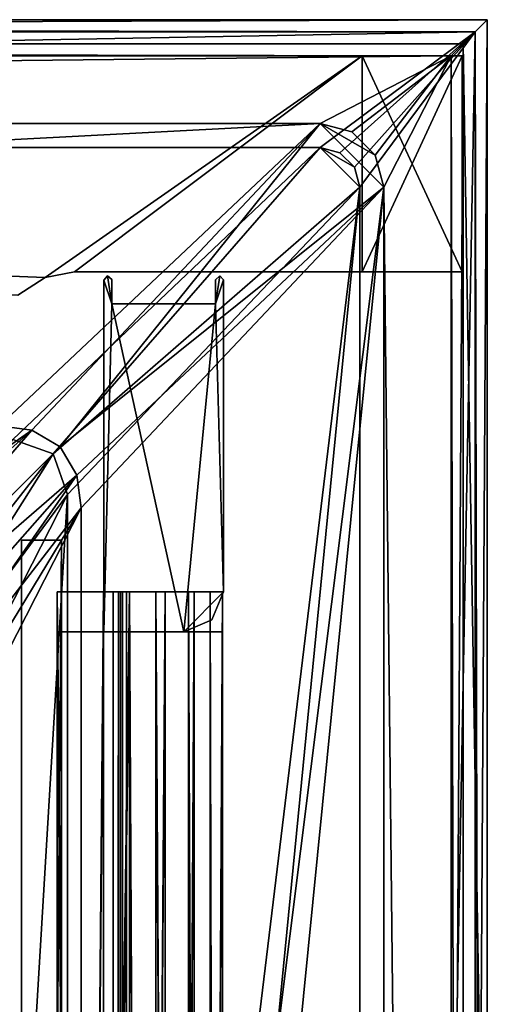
# Model space of a CAD drawing. Header units: metres. Extents: x 0 to 808, y -804 to 0.
# Tile 116 of 116: x 746 to 804, y -123 to 0. Entities that reach past the tile are written whole.
import ezdxf

# ---------------------------------------------------------------- set-up
doc = ezdxf.new("R2010")
doc.units = ezdxf.units.M

msp = doc.modelspace()

# ---------------------------------------------------------------- linework, layer by layer
at = {"layer": 'top0'}
for points in [[(745.330872, -34.448139, 2063.059814), (748.720947, -32.221325, 2063.059814), (34.402058, -4.519207, 2063.059814)], [(34.402058, -4.519207, 2063.059814), (748.720947, -32.221325, 2063.059814), (788.402039, -4.519207, 2063.059814)], [(788.402039, -4.519207, 163.059708), (748.720947, -32.221325, 163.059708), (34.402058, -4.519207, 163.059708)], [(748.720947, -32.221325, 163.059708), (745.330872, -34.448139, 163.059708), (34.402058, -4.519207, 163.059708)], [(788.402039, -4.519207, 163.059708), (34.402058, -4.519207, 163.059708), (788.402039, -4.519207, 173.920044)], [(34.402058, -4.519207, 163.059708), (34.402058, -4.519207, 2063.059814), (788.402039, -4.519207, 173.920044)], [(788.402039, -4.519207, 173.920044), (34.402058, -4.519207, 2063.059814), (788.402039, -4.519207, 2051.920166)], [(34.402058, -4.519207, 2063.059814), (788.402039, -4.519207, 2063.059814), (788.402039, -4.519207, 2051.920166)], [(748.720947, -32.221325, 2063.059814), (752.401917, -31.519207, 2063.059814), (788.402039, -4.519207, 2063.059814)], [(752.401917, -31.519207, 163.059708), (748.720947, -32.221325, 163.059708), (788.402039, -4.519207, 163.059708)], [(788.402039, -4.519207, 2063.059814), (752.401917, -31.519207, 2063.059814), (788.402039, -31.519207, 2063.059814)], [(788.402039, -31.519207, 163.059708), (752.401917, -31.519207, 163.059708), (788.402039, -4.519207, 163.059708)], [(788.402039, -4.519207, 2051.920166), (788.402039, -4.519207, 2063.059814), (788.402039, -31.519207, 2051.920166)], [(788.402039, -4.519207, 2063.059814), (788.402039, -31.519207, 2063.059814), (788.402039, -31.519207, 2051.920166)], [(788.402039, -31.519207, 173.920044), (788.402039, -31.519207, 163.059708), (788.402039, -4.519207, 173.920044)], [(788.402039, -31.519207, 163.059708), (788.402039, -4.519207, 163.059708), (788.402039, -4.519207, 173.920044)], [(788.402039, -31.519207, 2051.920166), (800.902039, -31.519207, 2051.920166), (788.402039, -4.519207, 2051.920166)], [(800.902039, -31.519207, 2051.920166), (800.902039, -4.519207, 2051.920166), (788.402039, -4.519207, 2051.920166)], [(788.402039, -4.519207, 2051.920166), (800.902039, -4.519207, 2051.920166), (788.402039, -4.519207, 173.920044)], [(800.902039, -4.519207, 2051.920166), (800.902039, -4.519207, 173.920044), (788.402039, -4.519207, 173.920044)], [(788.402039, -4.519207, 173.920044), (800.902039, -4.519207, 173.920044), (788.402039, -31.519207, 173.920044)], [(800.902039, -4.519207, 173.920044), (800.902039, -31.519207, 173.920044), (788.402039, -31.519207, 173.920044)], [(800.902039, -4.519207, 173.920044), (800.902039, -4.519207, 2051.920166), (800.902039, -31.519207, 173.920044)], [(800.902039, -4.519207, 2051.920166), (800.902039, -31.519207, 2051.920166), (800.902039, -31.519207, 173.920044)], [(748.720947, -32.221325, 2063.059814), (748.720947, -32.221325, 163.059708), (752.401917, -31.519207, 2063.059814)], [(748.720947, -32.221325, 163.059708), (752.401917, -31.519207, 163.059708), (752.401917, -31.519207, 2063.059814)], [(788.402039, -31.519207, 2063.059814), (752.401917, -31.519207, 2063.059814), (788.402039, -31.519207, 2051.920166)], [(752.401917, -31.519207, 2063.059814), (752.401917, -31.519207, 163.059708), (788.402039, -31.519207, 2051.920166)], [(788.402039, -31.519207, 2051.920166), (752.401917, -31.519207, 163.059708), (788.402039, -31.519207, 173.920044)], [(752.401917, -31.519207, 163.059708), (788.402039, -31.519207, 163.059708), (788.402039, -31.519207, 173.920044)], [(788.402039, -31.519207, 173.920044), (800.902039, -31.519207, 173.920044), (788.402039, -31.519207, 2051.920166)], [(800.902039, -31.519207, 173.920044), (800.902039, -31.519207, 2051.920166), (788.402039, -31.519207, 2051.920166)], [(745.330872, -34.448139, 2063.059814), (745.330872, -34.448139, 163.059708), (748.720947, -32.221325, 2063.059814)], [(745.330872, -34.448139, 163.059708), (748.720947, -32.221325, 163.059708), (748.720947, -32.221325, 2063.059814)]]:
    msp.add_3dface(points, dxfattribs=at)
at = {"layer": 'top012'}
for points in [[(745.772949, -65.05674, 214.358032), (745.772949, -65.05674, 2014.358032), (750.772949, -65.05674, 214.358032)], [(745.772949, -65.05674, 2014.358032), (750.772949, -65.05674, 2014.358032), (750.772949, -65.05674, 214.358032)], [(750.772949, -696.056763, 214.358032), (745.772949, -696.056763, 214.358032), (750.772949, -65.05674, 214.358032)], [(745.772949, -696.056763, 214.358032), (745.772949, -65.05674, 214.358032), (750.772949, -65.05674, 214.358032)], [(745.772949, -65.05674, 2014.358032), (745.772949, -696.056763, 2014.358032), (750.772949, -65.05674, 2014.358032)], [(745.772949, -696.056763, 2014.358032), (750.772949, -696.056763, 2014.358032), (750.772949, -65.05674, 2014.358032)], [(745.772949, -65.05674, 214.358032), (745.772949, -696.056763, 214.358032), (745.772949, -65.05674, 2014.358032)], [(745.772949, -696.056763, 214.358032), (745.772949, -696.056763, 2014.358032), (745.772949, -65.05674, 2014.358032)], [(750.772949, -65.05674, 2014.358032), (750.772949, -696.056763, 2014.358032), (750.772949, -65.05674, 214.358032)], [(750.772949, -696.056763, 2014.358032), (750.772949, -696.056763, 214.358032), (750.772949, -65.05674, 214.358032)]]:
    msp.add_3dface(points, dxfattribs=at)
at = {"layer": 'top0123411'}
for points in [[(750.242676, -725.510925, 170.004227), (750.242676, -71.51725, 170.004227), (750.242676, -725.510925, 164.652573)], [(750.242676, -71.51725, 170.004227), (750.242676, -71.51725, 164.652573), (750.242676, -725.510925, 164.652573)], [(750.242676, -725.510925, 164.652573), (750.242676, -71.51725, 164.652573), (757.249268, -725.510925, 164.039597)], [(750.242676, -71.51725, 164.652573), (757.249268, -71.51725, 164.039597), (757.249268, -725.510925, 164.039597)], [(759.271423, -725.510925, 203.959763), (759.271423, -71.51725, 203.959763), (750.242676, -725.510925, 203.959763)], [(759.271423, -71.51725, 203.959763), (750.242676, -71.51725, 203.959763), (750.242676, -725.510925, 203.959763)], [(750.242676, -725.510925, 203.959763), (750.242676, -71.51725, 203.959763), (750.242676, -725.510925, 197.915359)], [(750.242676, -71.51725, 203.959763), (750.242676, -71.51725, 197.915359), (750.242676, -725.510925, 197.915359)], [(750.242676, -725.510925, 197.915359), (750.242676, -71.51725, 197.915359), (756.042664, -725.510925, 192.115219)], [(750.242676, -71.51725, 197.915359), (756.042664, -71.51725, 192.115219), (756.042664, -725.510925, 192.115219)], [(756.042664, -725.510925, 175.804214), (756.042664, -71.51725, 175.804214), (750.242676, -725.510925, 170.004227)], [(756.042664, -71.51725, 175.804214), (750.242676, -71.51725, 170.004227), (750.242676, -725.510925, 170.004227)], [(750.242676, -71.51725, 164.652573), (750.242676, -71.51725, 170.004227), (757.249268, -71.51725, 164.039597)], [(750.242676, -71.51725, 170.004227), (756.042664, -71.51725, 175.804214), (757.249268, -71.51725, 164.039597)], [(750.242676, -71.51725, 197.915359), (750.242676, -71.51725, 203.959763), (756.042664, -71.51725, 192.115219)], [(750.242676, -71.51725, 203.959763), (759.271423, -71.51725, 203.959763), (756.042664, -71.51725, 192.115219)], [(756.042664, -725.510925, 192.115219), (756.042664, -71.51725, 192.115219), (756.042664, -725.510925, 175.804214)], [(756.042664, -71.51725, 192.115219), (756.042664, -71.51725, 175.804214), (756.042664, -725.510925, 175.804214)], [(757.249268, -71.51725, 164.039597), (756.042664, -71.51725, 175.804214), (757.916382, -71.51725, 163.697403)], [(756.042664, -71.51725, 175.804214), (763.742249, -71.51725, 166.266998), (757.916382, -71.51725, 163.697403)], [(763.742249, -71.51725, 166.266998), (756.042664, -71.51725, 175.804214), (767.363953, -71.51725, 170.874847)], [(756.042664, -71.51725, 175.804214), (756.042664, -71.51725, 192.115219), (767.363953, -71.51725, 170.874847)], [(767.363953, -71.51725, 170.874847), (756.042664, -71.51725, 192.115219), (766.646606, -71.51725, 198.165421)], [(756.042664, -71.51725, 192.115219), (762.578613, -71.51725, 202.709763), (766.646606, -71.51725, 198.165421)], [(756.042664, -71.51725, 192.115219), (759.271423, -71.51725, 203.959763), (762.578613, -71.51725, 202.709763)], [(757.249268, -71.51725, 164.039597), (757.916382, -71.51725, 163.697403), (757.249268, -725.510925, 164.039597)], [(757.916382, -71.51725, 163.697403), (757.916382, -725.510925, 163.697403), (757.249268, -725.510925, 164.039597)], [(757.916382, -71.51725, 163.697403), (758.160583, -71.51725, 162.98851), (757.916382, -725.510925, 163.697403)], [(758.160583, -71.51725, 162.98851), (758.160583, -725.510925, 162.98851), (757.916382, -725.510925, 163.697403)], [(757.916382, -71.51725, 163.697403), (763.742249, -71.51725, 166.266998), (758.919678, -71.51725, 162.531174)], [(758.160583, -71.51725, 162.98851), (757.916382, -71.51725, 163.697403), (758.919678, -71.51725, 162.531174)], [(758.160583, -71.51725, 162.98851), (758.402954, -71.51725, 162.53215), (758.160583, -725.510925, 162.98851)], [(758.402954, -71.51725, 162.53215), (758.402954, -725.510925, 162.53215), (758.160583, -725.510925, 162.98851)], [(758.402954, -71.51725, 162.53215), (758.160583, -71.51725, 162.98851), (758.919678, -71.51725, 162.531174)], [(758.402954, -71.51725, 162.53215), (758.919678, -71.51725, 162.531174), (758.402954, -725.510925, 162.53215)], [(758.919678, -71.51725, 162.531174), (758.919678, -725.510925, 162.531174), (758.402954, -725.510925, 162.53215)], [(758.919678, -71.51725, 162.531174), (763.742249, -71.51725, 166.266998), (758.919678, -725.510925, 162.531174)], [(763.742249, -71.51725, 166.266998), (763.74292, -725.510925, 166.267654), (758.919678, -725.510925, 162.531174)], [(762.578613, -71.51725, 202.709763), (759.271423, -71.51725, 203.959763), (762.578613, -725.510925, 202.709763)], [(759.271423, -71.51725, 203.959763), (759.271423, -725.510925, 203.959763), (762.578613, -725.510925, 202.709763)], [(766.646606, -71.51725, 198.165421), (762.578613, -71.51725, 202.709763), (766.646545, -725.510925, 198.165527)], [(762.578613, -71.51725, 202.709763), (762.578613, -725.510925, 202.709763), (766.646545, -725.510925, 198.165527)], [(763.742249, -71.51725, 166.266998), (767.363953, -71.51725, 170.874847), (763.74292, -725.510925, 166.267654)], [(767.363953, -71.51725, 170.874847), (767.364319, -725.510925, 170.875488), (763.74292, -725.510925, 166.267654)], [(766.646606, -71.51725, 198.165421), (766.646545, -725.510925, 198.165527), (769.376038, -725.510925, 192.980713)], [(769.376099, -71.51725, 192.980484), (766.646606, -71.51725, 198.165421), (769.376038, -725.510925, 192.980713)], [(766.646606, -71.51725, 198.165421), (769.376099, -71.51725, 192.980484), (767.363953, -71.51725, 170.874847)], [(767.363953, -71.51725, 170.874847), (770.910461, -71.51725, 181.696823), (767.364319, -725.510925, 170.875488)], [(769.376099, -71.51725, 192.980484), (770.910461, -71.51725, 181.696823), (767.363953, -71.51725, 170.874847)], [(770.910461, -71.51725, 181.696823), (770.910522, -725.510925, 181.697311), (767.364319, -725.510925, 170.875488)], [(769.376099, -71.51725, 192.980484), (769.376038, -725.510925, 192.980713), (770.910522, -725.510925, 181.697311)], [(770.910461, -71.51725, 181.696823), (769.376099, -71.51725, 192.980484), (770.910522, -725.510925, 181.697311)]]:
    msp.add_3dface(points, dxfattribs=at)
at = {"layer": 'top0123412'}
for points in [[(750.242676, -725.510925, 2029.104248), (750.242676, -76.517227, 2029.104248), (750.242676, -725.510925, 2023.752563)], [(750.242676, -76.517227, 2029.104248), (750.242676, -76.517227, 2023.752563), (750.242676, -725.510925, 2023.752563)], [(756.042664, -725.510925, 2034.904175), (756.042664, -76.517227, 2034.904175), (750.242676, -725.510925, 2029.104248)], [(756.042664, -76.517227, 2034.904175), (750.242676, -76.517227, 2029.104248), (750.242676, -725.510925, 2029.104248)], [(750.242676, -725.510925, 2057.015381), (750.242676, -76.517227, 2057.015381), (756.042664, -725.510925, 2051.215088)], [(750.242676, -76.517227, 2057.015381), (756.042664, -76.517227, 2051.215088), (756.042664, -725.510925, 2051.215088)], [(750.242676, -725.510925, 2063.059814), (750.242676, -76.517227, 2063.059814), (750.242676, -725.510925, 2057.015381)], [(750.242676, -76.517227, 2063.059814), (750.242676, -76.517227, 2057.015381), (750.242676, -725.510925, 2057.015381)], [(759.271423, -725.510925, 2063.059814), (759.271423, -76.517227, 2063.059814), (750.242676, -725.510925, 2063.059814)], [(759.271423, -76.517227, 2063.059814), (750.242676, -76.517227, 2063.059814), (750.242676, -725.510925, 2063.059814)], [(750.242676, -725.510925, 2023.752563), (750.242676, -76.517227, 2023.752563), (757.249268, -725.510925, 2023.139526)], [(750.242676, -76.517227, 2023.752563), (757.249268, -76.517227, 2023.139526), (757.249268, -725.510925, 2023.139526)], [(750.242676, -76.517227, 2023.752563), (750.242676, -76.517227, 2029.104248), (757.249268, -76.517227, 2023.139526)], [(750.242676, -76.517227, 2029.104248), (756.042664, -76.517227, 2034.904175), (757.249268, -76.517227, 2023.139526)], [(750.242676, -76.517227, 2057.015381), (750.242676, -76.517227, 2063.059814), (756.042664, -76.517227, 2051.215088)], [(750.242676, -76.517227, 2063.059814), (759.271423, -76.517227, 2063.059814), (756.042664, -76.517227, 2051.215088)], [(756.042664, -725.510925, 2051.215088), (756.042664, -76.517227, 2051.215088), (756.042664, -725.510925, 2034.904175)], [(756.042664, -76.517227, 2051.215088), (756.042664, -76.517227, 2034.904175), (756.042664, -725.510925, 2034.904175)], [(757.249268, -76.517227, 2023.139526), (756.042664, -76.517227, 2034.904175), (757.916382, -76.517227, 2022.797363)], [(756.042664, -76.517227, 2034.904175), (763.742249, -76.517227, 2025.366943), (757.916382, -76.517227, 2022.797363)], [(763.742249, -76.517227, 2025.366943), (756.042664, -76.517227, 2034.904175), (767.363953, -76.517227, 2029.974854)], [(756.042664, -76.517227, 2034.904175), (756.042664, -76.517227, 2051.215088), (767.363953, -76.517227, 2029.974854)], [(767.363953, -76.517227, 2029.974854), (756.042664, -76.517227, 2051.215088), (766.646606, -76.517227, 2057.265381)], [(756.042664, -76.517227, 2051.215088), (762.578613, -76.517227, 2061.809814), (766.646606, -76.517227, 2057.265381)], [(756.042664, -76.517227, 2051.215088), (759.271423, -76.517227, 2063.059814), (762.578613, -76.517227, 2061.809814)], [(757.249268, -76.517227, 2023.139526), (757.916382, -76.517227, 2022.797363), (757.249268, -725.510925, 2023.139526)], [(757.916382, -76.517227, 2022.797363), (757.916382, -725.510925, 2022.797363), (757.249268, -725.510925, 2023.139526)], [(757.916382, -76.517227, 2022.797363), (758.160583, -76.517227, 2022.088501), (757.916382, -725.510925, 2022.797363)], [(758.160583, -76.517227, 2022.088501), (758.160583, -725.510925, 2022.088501), (757.916382, -725.510925, 2022.797363)], [(757.916382, -76.517227, 2022.797363), (763.742249, -76.517227, 2025.366943), (758.919678, -76.517227, 2021.631104)], [(758.160583, -76.517227, 2022.088501), (757.916382, -76.517227, 2022.797363), (758.919678, -76.517227, 2021.631104)], [(758.160583, -76.517227, 2022.088501), (758.402954, -76.517227, 2021.63208), (758.160583, -725.510925, 2022.088501)], [(758.402954, -76.517227, 2021.63208), (758.402954, -725.510925, 2021.63208), (758.160583, -725.510925, 2022.088501)], [(758.402954, -76.517227, 2021.63208), (758.160583, -76.517227, 2022.088501), (758.919678, -76.517227, 2021.631104)], [(758.402954, -76.517227, 2021.63208), (758.919678, -76.517227, 2021.631104), (758.402954, -725.510925, 2021.63208)], [(758.919678, -76.517227, 2021.631104), (758.919678, -725.510925, 2021.631104), (758.402954, -725.510925, 2021.63208)], [(758.919678, -76.517227, 2021.631104), (763.742249, -76.517227, 2025.366943), (758.919678, -725.510925, 2021.631104)], [(763.742249, -76.517227, 2025.366943), (763.74292, -725.510925, 2025.367676), (758.919678, -725.510925, 2021.631104)], [(762.578613, -76.517227, 2061.809814), (759.271423, -76.517227, 2063.059814), (762.578613, -725.510925, 2061.809814)], [(759.271423, -76.517227, 2063.059814), (759.271423, -725.510925, 2063.059814), (762.578613, -725.510925, 2061.809814)], [(766.646606, -76.517227, 2057.265381), (762.578613, -76.517227, 2061.809814), (766.646545, -725.510925, 2057.265625)], [(762.578613, -76.517227, 2061.809814), (762.578613, -725.510925, 2061.809814), (766.646545, -725.510925, 2057.265625)], [(763.742249, -76.517227, 2025.366943), (767.363953, -76.517227, 2029.974854), (763.74292, -725.510925, 2025.367676)], [(767.363953, -76.517227, 2029.974854), (767.364319, -725.510925, 2029.975464), (763.74292, -725.510925, 2025.367676)], [(766.646606, -76.517227, 2057.265381), (766.646545, -725.510925, 2057.265625), (769.376038, -725.510925, 2052.080811)], [(769.376099, -76.517227, 2052.080566), (766.646606, -76.517227, 2057.265381), (769.376038, -725.510925, 2052.080811)], [(766.646606, -76.517227, 2057.265381), (769.376099, -76.517227, 2052.080566), (767.363953, -76.517227, 2029.974854)], [(767.363953, -76.517227, 2029.974854), (770.910461, -76.517227, 2040.796753), (767.364319, -725.510925, 2029.975464)], [(769.376099, -76.517227, 2052.080566), (770.910461, -76.517227, 2040.796753), (767.363953, -76.517227, 2029.974854)], [(770.910461, -76.517227, 2040.796753), (770.910522, -725.510925, 2040.797241), (767.364319, -725.510925, 2029.975464)], [(769.376099, -76.517227, 2052.080566), (769.376038, -725.510925, 2052.080811), (770.910522, -725.510925, 2040.797241)], [(770.910461, -76.517227, 2040.796753), (769.376099, -76.517227, 2052.080566), (770.910522, -725.510925, 2040.797241)]]:
    msp.add_3dface(points, dxfattribs=at)
at = {"layer": 'top0123456'}
for points in [[(756.060364, -32.549156, 2063.059814), (756.059204, -76.517227, 2063.059814), (757.059204, -35.517223, 2063.059814)], [(756.059204, -76.517227, 2063.059814), (756.060364, -32.549156, 2063.059814), (756.059204, -76.517227, 164.346115)], [(756.060364, -32.549156, 2063.059814), (756.060364, -32.549156, 164.346115), (756.059204, -76.517227, 164.346115)], [(757.059204, -35.517223, 164.346115), (756.059204, -76.517227, 164.346115), (756.060364, -32.549156, 164.346115)], [(756.536316, -32.020084, 2063.059814), (756.060364, -32.549156, 2063.059814), (757.059204, -35.517223, 2063.059814)], [(756.536316, -32.020084, 164.346115), (756.060364, -32.549156, 164.346115), (756.536316, -32.020084, 2063.059814)], [(756.060364, -32.549156, 164.346115), (756.060364, -32.549156, 2063.059814), (756.536316, -32.020084, 2063.059814)], [(756.060364, -32.549156, 164.346115), (756.536316, -32.020084, 164.346115), (757.059204, -35.517223, 164.346115)], [(757.059204, -32.477467, 2063.059814), (756.536316, -32.020084, 2063.059814), (757.059204, -35.517223, 2063.059814)], [(757.059204, -32.477467, 164.346115), (756.536316, -32.020084, 164.346115), (757.059204, -32.477467, 2063.059814)], [(756.536316, -32.020084, 164.346115), (756.536316, -32.020084, 2063.059814), (757.059204, -32.477467, 2063.059814)], [(756.536316, -32.020084, 164.346115), (757.059204, -32.477467, 164.346115), (757.059204, -35.517223, 164.346115)], [(757.059204, -32.477467, 164.346115), (757.059204, -32.477467, 2063.059814), (757.059204, -35.517223, 164.346115)], [(757.059204, -32.477467, 2063.059814), (757.059204, -35.517223, 2063.059814), (757.059204, -35.517223, 164.346115)], [(771.059204, -32.523563, 2063.059814), (770.563171, -32.01947, 2063.059814), (770.059204, -35.517223, 2063.059814)], [(770.563171, -32.01947, 2063.059814), (770.059204, -32.511971, 2063.059814), (770.059204, -35.517223, 2063.059814)], [(770.059204, -32.511971, 164.346115), (770.563171, -32.01947, 164.346115), (770.059204, -35.517223, 164.346115)], [(770.563171, -32.01947, 164.346115), (771.059204, -32.523563, 164.346115), (770.059204, -35.517223, 164.346115)], [(770.059204, -32.511971, 2063.059814), (770.563171, -32.01947, 2063.059814), (770.059204, -32.511971, 164.346115)], [(770.563171, -32.01947, 2063.059814), (770.563171, -32.01947, 164.346115), (770.059204, -32.511971, 164.346115)], [(770.059204, -35.517223, 2063.059814), (770.059204, -32.511971, 2063.059814), (770.059204, -35.517223, 164.346115)], [(770.059204, -32.511971, 2063.059814), (770.059204, -32.511971, 164.346115), (770.059204, -35.517223, 164.346115)], [(770.059204, -35.517223, 2063.059814), (771.059204, -71.517227, 2063.059814), (771.059204, -32.523563, 2063.059814)], [(770.059204, -35.517223, 164.346115), (771.059204, -32.523563, 164.346115), (771.059204, -71.517227, 164.346115)], [(770.563171, -32.01947, 2063.059814), (771.059204, -32.523563, 2063.059814), (770.563171, -32.01947, 164.346115)], [(771.059204, -32.523563, 2063.059814), (771.059204, -32.523563, 164.346115), (770.563171, -32.01947, 164.346115)], [(771.059204, -32.523563, 164.346115), (771.059204, -32.523563, 2063.059814), (771.059204, -71.517227, 164.346115)], [(771.059204, -32.523563, 2063.059814), (771.059204, -71.517227, 2063.059814), (771.059204, -71.517227, 164.346115)], [(756.059204, -76.517227, 2063.059814), (766.059204, -76.517227, 2063.059814), (757.059204, -35.517223, 2063.059814)], [(766.059204, -76.517227, 164.346115), (756.059204, -76.517227, 164.346115), (757.059204, -35.517223, 164.346115)], [(757.059204, -35.517223, 2063.059814), (766.059204, -76.517227, 2063.059814), (770.059204, -35.517223, 2063.059814)], [(770.059204, -35.517223, 2063.059814), (770.059204, -35.517223, 164.346115), (757.059204, -35.517223, 2063.059814)], [(770.059204, -35.517223, 164.346115), (757.059204, -35.517223, 164.346115), (757.059204, -35.517223, 2063.059814)], [(770.059204, -35.517223, 164.346115), (766.059204, -76.517227, 164.346115), (757.059204, -35.517223, 164.346115)], [(766.059204, -76.517227, 2063.059814), (771.059204, -71.517227, 2063.059814), (770.059204, -35.517223, 2063.059814)], [(766.059204, -76.517227, 164.346115), (770.059204, -35.517223, 164.346115), (771.059204, -71.517227, 164.346115)], [(766.059204, -76.517227, 2063.059814), (769.588684, -75.046104, 2063.059814), (771.059204, -71.517227, 2063.059814)], [(769.588684, -75.046104, 164.346115), (766.059204, -76.517227, 164.346115), (771.059204, -71.517227, 164.346115)], [(769.588684, -75.046104, 164.346115), (771.059204, -71.517227, 164.346115), (769.588684, -75.046104, 2063.059814)], [(771.059204, -71.517227, 164.346115), (771.059204, -71.517227, 2063.059814), (769.588684, -75.046104, 2063.059814)], [(766.059204, -76.517227, 164.346115), (769.588684, -75.046104, 164.346115), (766.059204, -76.517227, 2063.059814)], [(769.588684, -75.046104, 164.346115), (769.588684, -75.046104, 2063.059814), (766.059204, -76.517227, 2063.059814)], [(756.059204, -76.517227, 164.346115), (766.059204, -76.517227, 164.346115), (756.059204, -76.517227, 2063.059814)], [(766.059204, -76.517227, 164.346115), (766.059204, -76.517227, 2063.059814), (756.059204, -76.517227, 2063.059814)]]:
    msp.add_3dface(points, dxfattribs=at)
at = {"layer": 'top0123458'}
for points in [[(1.527202, -1.527202, 175), (802.504944, -1.527202, 175), (0, 0)], [(802.504944, -1.527202, 175), (804.032166, 0), (0, 0)], [(804.032166, 0), (3.000114, -3.000114), (0, 0)], [(801.032043, -3.000114), (3.000114, -3.000114), (804.032166, 0)], [(804.032166, -187.016327), (801.032043, -3.000114), (804.032166, 0)], [(804.032166, 0), (802.504944, -1.527202, 175), (802.897644, -187.016327, 130)], [(804.032166, -187.016327), (804.032166, 0), (802.897644, -187.016327, 130)], [(1.527202, -1.527202, 175), (20.921553, -15.961353, 175), (802.504944, -1.527202, 175)], [(20.921553, -15.961353, 175), (783.110596, -15.961353, 175), (802.504944, -1.527202, 175)], [(802.504944, -1.527202, 175), (783.110596, -15.961353, 175), (785.590698, -16.625895, 175)], [(785.590698, -16.625895, 175), (787.40625, -18.441454, 175), (802.504944, -1.527202, 175)], [(787.40625, -18.441454, 175), (788.070801, -20.921553, 175), (802.504944, -1.527202, 175)], [(788.070801, -20.921553, 175), (788.070801, -783.110718, 175), (802.504944, -1.527202, 175)], [(802.504944, -1.527202, 175), (788.070801, -783.110718, 175), (802.504944, -802.505432, 175)], [(802.897644, -187.016327, 130), (802.504944, -1.527202, 175), (802.504944, -802.505432, 175)], [(4.501135, -4.501135, 172), (3.000114, -3.000114), (799.531006, -4.501135, 172)], [(3.000114, -3.000114), (801.032043, -3.000114), (799.531006, -4.501135, 172)], [(799.531006, -4.501135, 172), (801.032043, -3.000114), (799.897583, -187.016327, 130)], [(801.032043, -3.000114), (801.032043, -187.016327), (799.897583, -187.016327, 130)], [(804.032166, -187.016327), (801.032043, -187.016327), (801.032043, -3.000114)], [(799.531006, -4.501135, 172), (20.921553, -12.961353, 172), (4.501135, -4.501135, 172)], [(783.110596, -12.961353, 172), (20.921553, -12.961353, 172), (799.531006, -4.501135, 172)], [(787.090698, -14.027818, 172), (783.110596, -12.961353, 172), (799.531006, -4.501135, 172)], [(799.531006, -4.501135, 172), (790.004333, -16.941454, 172), (787.090698, -14.027818, 172)], [(791.070801, -20.921553, 172), (790.004333, -16.941454, 172), (799.531006, -4.501135, 172)], [(799.531006, -799.531494, 172), (791.070801, -20.921553, 172), (799.531006, -4.501135, 172)], [(799.531006, -4.501135, 172), (799.897583, -187.016327, 130), (799.531006, -799.531494, 172)], [(20.921553, -12.961353, 172), (783.110596, -12.961353, 172), (20.921553, -12.961353, 160.059708)], [(783.110596, -12.961353, 172), (783.110596, -12.961353, 160.059708), (20.921553, -12.961353, 160.059708)], [(783.110596, -12.961353, 160.059708), (61.568436, -50.772526, 160.059708), (20.921553, -12.961353, 160.059708)], [(742.989197, -50.77253, 160.059708), (61.568436, -50.772526, 160.059708), (783.110596, -12.961353, 160.059708)], [(747.078552, -51.338001, 160.059708), (742.989197, -50.77253, 160.059708), (783.110596, -12.961353, 160.059708)], [(750.615845, -53.416733, 160.059708), (747.078552, -51.338001, 160.059708), (783.110596, -12.961353, 160.059708)], [(783.110596, -12.961353, 160.059708), (791.070801, -20.921553, 160.059708), (750.615845, -53.416733, 160.059708)], [(783.110596, -12.961353, 172), (787.090698, -14.027818, 172), (783.110596, -12.961353, 160.059708)], [(787.090698, -14.027818, 172), (787.090698, -14.027818, 160.059708), (783.110596, -12.961353, 160.059708)], [(787.090698, -14.027818, 160.059708), (790.004333, -16.941454, 160.059708), (783.110596, -12.961353, 160.059708)], [(790.004333, -16.941454, 160.059708), (791.070801, -20.921553, 160.059708), (783.110596, -12.961353, 160.059708)], [(787.090698, -14.027818, 172), (790.004333, -16.941454, 172), (787.090698, -14.027818, 160.059708)], [(790.004333, -16.941454, 172), (790.004333, -16.941454, 160.059708), (787.090698, -14.027818, 160.059708)], [(783.110596, -15.961353, 163.059708), (20.921553, -15.961353, 163.059708), (744.686096, -52.504578, 163.059708)], [(783.110596, -15.961353, 175), (20.921553, -15.961353, 175), (783.110596, -15.961353, 163.059708)], [(20.921553, -15.961353, 175), (20.921553, -15.961353, 163.059708), (783.110596, -15.961353, 163.059708)], [(749.748291, -54.284012, 163.059708), (783.110596, -15.961353, 163.059708), (744.686096, -52.504578, 163.059708)], [(783.110596, -15.961353, 163.059708), (749.748291, -54.284012, 163.059708), (788.070801, -20.921553, 163.059708)], [(787.40625, -18.441454, 163.059708), (783.110596, -15.961353, 163.059708), (788.070801, -20.921553, 163.059708)], [(787.40625, -18.441454, 163.059708), (785.590698, -16.625895, 163.059708), (783.110596, -15.961353, 163.059708)], [(785.590698, -16.625895, 163.059708), (785.590698, -16.625895, 175), (783.110596, -15.961353, 175)], [(783.110596, -15.961353, 175), (783.110596, -15.961353, 163.059708), (785.590698, -16.625895, 163.059708)], [(787.40625, -18.441454, 163.059708), (787.40625, -18.441454, 175), (785.590698, -16.625895, 163.059708)], [(787.40625, -18.441454, 175), (785.590698, -16.625895, 175), (785.590698, -16.625895, 163.059708)], [(790.004333, -16.941454, 172), (791.070801, -20.921553, 172), (790.004333, -16.941454, 160.059708)], [(791.070801, -20.921553, 172), (791.070801, -20.921553, 160.059708), (790.004333, -16.941454, 160.059708)], [(788.070801, -20.921553, 163.059708), (788.070801, -20.921553, 175), (787.40625, -18.441454, 163.059708)], [(788.070801, -20.921553, 175), (787.40625, -18.441454, 175), (787.40625, -18.441454, 163.059708)], [(788.070801, -20.921553, 163.059708), (749.748291, -54.284012, 163.059708), (751.527832, -59.346291, 163.059708)], [(791.070801, -20.921553, 160.059708), (752.694397, -56.954281, 160.059708), (750.615845, -53.416733, 160.059708)], [(788.070801, -783.110718, 163.059708), (788.070801, -20.921553, 163.059708), (750.742554, -402.016144, 163.059708)], [(750.742554, -402.016144, 163.059708), (788.070801, -20.921553, 163.059708), (751.527832, -322.483398, 163.059708)], [(788.070801, -20.921553, 163.059708), (751.527832, -59.346291, 163.059708), (751.527832, -322.483398, 163.059708)], [(753.259888, -61.043209, 160.059708), (752.694397, -56.954281, 160.059708), (791.070801, -20.921553, 160.059708)], [(791.070801, -783.110718, 160.059708), (753.259888, -402.016144, 160.059708), (791.070801, -20.921553, 160.059708)], [(753.259888, -402.016144, 160.059708), (753.259888, -322.483398, 160.059708), (791.070801, -20.921553, 160.059708)], [(791.070801, -20.921553, 160.059708), (753.259888, -322.483398, 160.059708), (753.259888, -61.043209, 160.059708)], [(788.070801, -783.110718, 175), (788.070801, -20.921553, 175), (788.070801, -783.110718, 163.059708)], [(788.070801, -20.921553, 175), (788.070801, -20.921553, 163.059708), (788.070801, -783.110718, 163.059708)], [(791.070801, -783.110718, 172), (791.070801, -20.921553, 172), (799.531006, -799.531494, 172)], [(791.070801, -783.110718, 160.059708), (791.070801, -20.921553, 160.059708), (791.070801, -783.110718, 172)], [(791.070801, -20.921553, 160.059708), (791.070801, -20.921553, 172), (791.070801, -783.110718, 172)], [(698.277283, -85.405396, 104.834129), (742.989197, -50.77253, 160.059708), (747.078552, -51.338001, 160.059708)], [(704.933777, -88.674103, 104.717941), (698.277283, -85.405396, 104.834129), (747.078552, -51.338001, 160.059708)], [(704.933777, -88.674103, 104.717941), (747.078552, -51.338001, 160.059708), (710.699829, -93.331985, 104.617294)], [(747.078552, -51.338001, 160.059708), (750.615845, -53.416733, 160.059708), (710.699829, -93.331985, 104.617294)], [(744.686096, -52.504578, 163.059708), (709.843262, -94.188103, 107.632698), (749.748291, -54.284012, 163.059708)], [(710.699829, -93.331985, 104.617294), (750.615845, -53.416733, 160.059708), (752.694397, -56.954281, 160.059708)], [(709.843262, -94.188103, 107.632698), (714.057129, -99.688148, 107.559143), (749.748291, -54.284012, 163.059708)], [(749.748291, -54.284012, 163.059708), (714.057129, -99.688148, 107.559143), (716.962341, -105.98304, 107.508438)], [(751.527832, -59.346291, 163.059708), (749.748291, -54.284012, 163.059708), (716.962341, -105.98304, 107.508438)], [(752.694397, -56.954281, 160.059708), (715.285767, -99.319031, 104.537247), (710.699829, -93.331985, 104.617294)], [(718.446899, -106.171188, 104.482063), (715.285767, -99.319031, 104.537247), (752.694397, -56.954281, 160.059708)], [(753.259888, -61.043209, 160.059708), (718.446899, -106.171188, 104.482063), (752.694397, -56.954281, 160.059708)], [(719.43042, -122.238869, 107.465355), (751.527832, -59.346291, 163.059708), (716.962341, -105.98304, 107.508438)], [(751.527832, -59.346291, 163.059708), (719.43042, -122.238869, 107.465355), (735.750671, -322.483398, 135.73291)], [(751.527832, -322.483398, 163.059708), (751.527832, -59.346291, 163.059708), (735.750671, -322.483398, 135.73291)], [(720.533813, -114.955711, 104.445641), (718.446899, -106.171188, 104.482063), (753.259888, -61.043209, 160.059708)], [(721.144897, -123.970207, 104.434975), (720.533813, -114.955711, 104.445641), (753.259888, -61.043209, 160.059708)], [(753.259888, -61.043209, 160.059708), (753.259888, -322.483398, 160.059708), (721.144897, -123.970207, 104.434975)]]:
    msp.add_3dface(points, dxfattribs=at)

doc.saveas('drawing.dxf')
